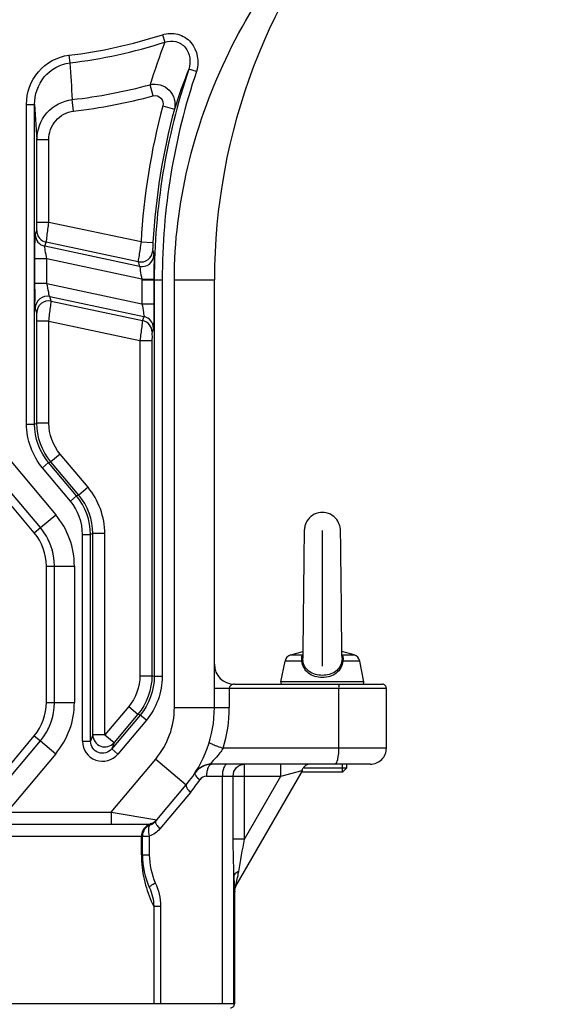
# Model space of a CAD drawing. Header units: millimetres. Extents: x 0 to 8410, y 0 to 5940.
# Tile 99 of 122: x 4582 to 4713, y 3275 to 3522. Entities that reach past the tile are written whole.
import ezdxf

# ---------------------------------------------------------------- set-up
doc = ezdxf.new("R2010")
doc.units = ezdxf.units.MM
doc.header["$LTSCALE"] = 462.55
doc.layers.get('0').update_dxf_attribs({"linetype": 'CONTINUOUS'})
for name, color, linetype in [('03___PRT_ALL_CURVES', 7, 'CONTINUOUS'), ('204101000016_DXF_DIMENSION', 7, 'CONTINUOUS'), ('304102000035DXF_CONTINUOUS_LINE', 7, 'CONTINUOUS'), ('304103000018DXF_CONTINUOUS_LINE', 7, 'CONTINUOUS'), ('501038000004DXF_CONTINUOUS_LINE', 7, 'CONTINUOUS')]:
    doc.layers.add(name, color=color, linetype=linetype)
doc.styles.get("Standard").update_dxf_attribs({"font": 'txt', "width": 0.7})
doc.dimstyles.new('DIMSTYLE_2', dxfattribs={"dimtxt": 90, "dimasz": 50, "dimexe": 1.5, "dimexo": 0, "dimgap": 2.25, "dimtad": 0, "dimtih": 1, "dimtoh": 1, "dimdsep": 46, "dimtxsty": 'Standard', "dimblk": '_FILLED', "dimblk1": '_FILLED', "dimblk2": '_FILLED', "dimcen": 0.09, "dimclrt": 5, "dimazin": 2, "dimtp": 0.01, "dimtm": 0.01, "dimtfac": 1, "dimtofl": 0, "dimtmove": 0, "dimatfit": 3, "dimldrblk": '_FILLED', "dimfxl": 1, "dimtolj": 1, "dimarcsym": 0})
doc.dimstyles.new('DIMSTYLE_3', dxfattribs={"dimtxt": 90, "dimasz": 50, "dimexe": 1.5, "dimexo": 0, "dimgap": 2.25, "dimtad": 0, "dimtih": 1, "dimtoh": 1, "dimdec": 0, "dimdsep": 46, "dimtxsty": 'Standard', "dimblk": '_FILLED', "dimblk1": '_FILLED', "dimblk2": '_FILLED', "dimcen": 0.09, "dimclrt": 5, "dimazin": 2, "dimtfac": 1, "dimtdec": 0, "dimtofl": 0, "dimtmove": 0, "dimatfit": 3, "dimldrblk": '_FILLED', "dimfxl": 1, "dimtolj": 1, "dimarcsym": 0})

# ---------------------------------------------------------------- blocks, each defined once
blk = doc.blocks.new('*D2')
at = {"layer": '204101000016_DXF_DIMENSION', "color": 2, "linetype": 'Continuous'}
for p, q in [((6129.31, 3207.36), (6225.03, 3314.43)), ((6225.03, 3314.43), (6606.14, 3314.43)), ((4788.23, 3207.36), (6129.31, 3207.36))]:
    blk.add_line(p, q, dxfattribs=at)
blk = doc.blocks.new('_FILLED')
at = {"color": 0, "linetype": 'ByBlock'}
blk.add_solid([(0, 0), (-1, 0.17), (-1, -0.17)], dxfattribs=at)
blk = doc.blocks.new('*D6')
at = {"layer": '204101000016_DXF_DIMENSION', "color": 2, "linetype": 'Continuous'}
blk.add_line((4579.23, 5487.63), (6606.14, 5487.63), dxfattribs=at)
blk = doc.blocks.new('*D26')
at = {"layer": '204101000016_DXF_DIMENSION', "color": 2, "linetype": 'Continuous'}
blk.add_line((4788.23, 3207.36), (4788.23, 5618.56), dxfattribs=at)
blk = doc.blocks.new('*D27')
at = {"layer": '204101000016_DXF_DIMENSION', "color": 2, "linetype": 'Continuous'}
blk.add_line((6431.5, 3635.36), (6431.5, 5618.56), dxfattribs=at)

msp = doc.modelspace()

# ---------------------------------------------------------------- linework, layer by layer
at = {"color": 2, "linetype": 'Continuous'}
for centre, radius, start, end in [((4579.23457, 3635.35928), 1852.26657, 330, 180), ((3849.23457, 3635.35928), 1122.26657, 17.1661771, 187.1661771)]:
    msp.add_arc(centre, radius, start, end, dxfattribs=at)
at = {"layer": '03___PRT_ALL_CURVES', "color": 4, "linetype": 'Continuous'}
msp.add_line((4657.23457, 3359.85928), (4657.23457, 3393.85928), dxfattribs=at)
at = {"layer": '304102000035DXF_CONTINUOUS_LINE', "color": 9, "linetype": 'Continuous'}
for p, q in [((4585.19315, 3393.25597), (4566.4913, 3415.54396)), ((4585.19315, 3393.25597), (4586.72524, 3394.54155)), ((4588.23457, 3384.89973), (4590.23457, 3384.89973)), ((4588.23457, 3350.81884), (4588.23457, 3384.89973)), ((4588.23457, 3350.81884), (4590.23457, 3350.81884)), ((4572.22104, 3327.00305), (4585.19315, 3342.4626)), ((4585.19315, 3342.4626), (4586.72524, 3341.17702))]:
    msp.add_line(p, q, dxfattribs=at)
at = {"layer": '304102000035DXF_CONTINUOUS_LINE', "color": 7, "linetype": 'Continuous'}
for p, q in [((4586.72524, 3394.54155), (4568.02339, 3416.82954)), ((4590.23457, 3350.81884), (4590.23457, 3384.89973)), ((4573.75313, 3325.71747), (4586.72524, 3341.17702))]:
    msp.add_line(p, q, dxfattribs=at)
at = {"layer": '304102000035DXF_CONTINUOUS_LINE', "color": 9, "linetype": 'Continuous'}
for centre, start, end in [((4575.23457, 3384.89973), 0, 40), ((4575.23457, 3350.81884), 320, 360)]:
    msp.add_arc(centre, 13, start, end, dxfattribs=at)
at = {"layer": '304102000035DXF_CONTINUOUS_LINE', "color": 7, "linetype": 'Continuous'}
for centre, start, end in [((4575.23457, 3384.89973), 0, 40), ((4575.23457, 3350.81884), 320, 360)]:
    msp.add_arc(centre, 15, start, end, dxfattribs=at)
at = {"layer": '304103000018DXF_CONTINUOUS_LINE', "color": 9, "linetype": 'Continuous'}
for p, q in [((4617.24801, 3517.89154), (4617.8428, 3516.05354)), ((4593.84513, 3512.76147), (4594.07374, 3510.8432)), ((4625.74584, 3508.67709), (4623.85096, 3509.31602)), ((4614.93961, 3502.59252), (4614.18705, 3505.39087)), ((4595.03817, 3498.78656), (4594.70508, 3501.66513)), ((4583.26918, 3500.47626), (4585.26887, 3500.47626)), ((4583.26918, 3420.45794), (4583.26918, 3500.47626)), ((4585.26887, 3420.45778), (4585.26887, 3500.47557)), ((4585.26887, 3500.47557), (4585.84641, 3491.61757)), ((4617.32541, 3500.06448), (4620.22352, 3499.291)), ((4588.84595, 3491.61757), (4585.84641, 3491.61757)), ((4585.84641, 3470.94269), (4585.84641, 3491.61757)), ((4588.84595, 3470.94269), (4588.84595, 3491.61757)), ((4588.84595, 3470.94269), (4585.84641, 3470.94269)), ((4611.88872, 3466.0448), (4588.84595, 3470.94269)), ((4585.45692, 3467.88959), (4585.81333, 3468.90784)), ((4587.83358, 3464.95918), (4588.18999, 3465.97742)), ((4611.50676, 3459.92728), (4587.83358, 3464.95918)), ((4611.19728, 3461.08707), (4588.18999, 3465.97742)), ((4611.88872, 3466.0448), (4614.88354, 3465.87652)), ((4588.35721, 3461.78505), (4585.35767, 3461.78505)), ((4585.35767, 3455.60604), (4585.35767, 3461.78505)), ((4612.112, 3456.73581), (4588.35721, 3461.78505)), ((4588.35721, 3455.60604), (4588.35721, 3461.78505)), ((4588.35721, 3455.60604), (4585.35767, 3455.60604)), ((4588.35721, 3455.60604), (4612.11193, 3450.55682)), ((4612.11193, 3456.58568), (4617.19997, 3456.58568)), ((4612.11193, 3456.58568), (4612.11193, 3450.55682)), ((4612.112, 3456.73582), (4615.11154, 3456.73314)), ((4615.11147, 3456.58568), (4615.11147, 3450.55682)), ((4615.20027, 3456.58568), (4615.20027, 3357.28929)), ((4617.19997, 3456.58568), (4617.19997, 3357.28847)), ((4620.23457, 3456.58568), (4630.23457, 3456.58568)), ((4620.23457, 3349.4982), (4620.23457, 3456.58568)), ((4589.07929, 3452.38991), (4612.63556, 3447.38269)), ((4589.43575, 3451.21997), (4589.07929, 3452.38991)), ((4589.43575, 3451.21997), (4612.27915, 3446.36445)), ((4612.11193, 3450.55682), (4615.11147, 3450.55682)), ((4585.81333, 3448.28955), (4585.45692, 3449.45931)), ((4612.63556, 3447.38269), (4612.27915, 3446.36445)), ((4588.84595, 3446.24064), (4585.84641, 3446.24064)), ((4585.84641, 3420.66815), (4585.84641, 3446.24064)), ((4588.84595, 3446.24064), (4611.62319, 3441.39919)), ((4588.84595, 3420.66815), (4588.84595, 3446.24064)), ((4615.01222, 3444.45228), (4614.65581, 3443.43403)), ((4611.62319, 3441.39919), (4614.62273, 3441.39919)), ((4611.62319, 3441.39919), (4611.62319, 3357.49868)), ((4614.62273, 3441.39919), (4614.62273, 3357.49868)), ((4583.26918, 3420.45794), (4585.26887, 3420.45794)), ((4585.26887, 3420.45778), (4585.84641, 3420.66815)), ((4588.84595, 3420.66815), (4585.84641, 3420.66815)), ((4571.85361, 3420.04348), (4590.55546, 3397.75548)), ((4591.65299, 3412.95588), (4589.35521, 3411.02781)), ((4598.6354, 3404.63457), (4591.65299, 3412.95588)), ((4587.24581, 3409.53222), (4588.77767, 3410.8176)), ((4588.77814, 3410.81704), (4589.35521, 3411.02781)), ((4595.76007, 3402.4963), (4588.77814, 3410.81704)), ((4596.33778, 3402.7063), (4589.35521, 3411.02781)), ((4594.22822, 3401.21092), (4587.24581, 3409.53222)), ((4598.6354, 3404.63457), (4596.33761, 3402.7065)), ((4594.22822, 3401.21092), (4595.76007, 3402.4963)), ((4596.33778, 3402.7063), (4595.76007, 3402.4963)), ((4586.72524, 3394.54155), (4590.55546, 3397.75548)), ((4599.84641, 3393.06534), (4599.26887, 3392.85595)), ((4602.84595, 3393.06616), (4599.84641, 3393.06616)), ((4599.84641, 3342.67141), (4599.84641, 3393.06534)), ((4602.84595, 3342.67141), (4602.84595, 3393.06616)), ((4597.26918, 3392.85595), (4599.26887, 3392.85595)), ((4597.26918, 3341.08463), (4597.26918, 3392.85595)), ((4599.26887, 3341.08217), (4599.26887, 3392.85595)), ((4590.23457, 3384.89973), (4595.23457, 3384.89973)), ((4595.23457, 3384.89973), (4595.23457, 3350.81884)), ((4611.62319, 3357.49868), (4614.62273, 3357.49868)), ((4615.20027, 3357.28929), (4614.62273, 3357.49868)), ((4617.19997, 3357.28847), (4615.20027, 3357.28847)), ((4630.23457, 3354.35928), (4673.23457, 3354.35928)), ((4633.94048, 3354.35928), (4633.94048, 3349.4982)), ((4661.37568, 3339.35928), (4661.37568, 3354.35928)), ((4590.23457, 3350.81884), (4595.23457, 3350.81884)), ((4608.81615, 3349.7864), (4602.84595, 3342.67141)), ((4608.81615, 3349.7864), (4611.11393, 3347.85834)), ((4620.23457, 3349.4982), (4633.94048, 3349.4982)), ((4611.69164, 3347.64833), (4604.56608, 3339.15642)), ((4611.11393, 3347.85834), (4605.14374, 3340.74334)), ((4613.22333, 3346.36275), (4606.09805, 3337.87118)), ((4611.69164, 3347.64833), (4611.11393, 3347.85834)), ((4613.22333, 3346.36275), (4611.69147, 3347.64813)), ((4599.84641, 3342.67141), (4599.26887, 3341.08217)), ((4602.84595, 3342.67141), (4599.84641, 3342.67141)), ((4602.84595, 3342.67141), (4605.14374, 3340.74334)), ((4586.72524, 3341.17702), (4590.55546, 3337.96309)), ((4597.26918, 3341.08463), (4599.26887, 3341.08463)), ((4605.14374, 3340.74334), (4604.56608, 3339.15642)), ((4606.09805, 3337.87118), (4604.5662, 3339.15656)), ((4673.23457, 3339.35928), (4632.43983, 3339.35955)), ((4590.55546, 3337.96309), (4578.30178, 3323.35928)), ((4604.4099, 3323.35928), (4615.55546, 3336.64245)), ((4615.55546, 3336.64245), (4623.2159, 3330.21457)), ((4637.79875, 3316.62367), (4637.79875, 3335.35928)), ((4646.88372, 3332.35928), (4646.88372, 3335.35928)), ((4652.14279, 3333.79758), (4652.36858, 3333.85934)), ((4628.27033, 3332.35928), (4646.88441, 3332.35928)), ((4632.23359, 3275.35928), (4632.23359, 3332.35928)), ((4634.91941, 3316.62367), (4634.91941, 3332.35928)), ((4637.79875, 3316.62367), (4646.88441, 3332.35928)), ((4646.88453, 3332.3595), (4652.14279, 3333.79758)), ((4624.24618, 3328.28621), (4616.59825, 3319.17176)), ((4578.30178, 3323.35928), (4604.4099, 3323.35928)), ((4604.40956, 3323.35928), (4604.40956, 3320.35928)), ((4604.40986, 3323.35923), (4615.84555, 3321.43092)), ((4614.24329, 3320.19948), (4614.25221, 3320.19389)), ((4555.4933, 3317.35928), (4613.96672, 3317.35928)), ((4612.0073, 3312.64647), (4612.0073, 3317.35928)), ((4613.96672, 3317.35928), (4613.96672, 3312.64647)), ((4637.79875, 3316.62367), (4634.91941, 3316.62367)), ((4612.0073, 3312.64647), (4613.96672, 3312.64647)), ((4635.11764, 3275.35928), (4635.11764, 3307.42473)), ((4635.23457, 3303.37852), (4635.22509, 3303.36187)), ((4615.05917, 3299.8049), (4615.05917, 3275.35928)), ((4615.05917, 3299.80403), (4616.77236, 3299.80403)), ((4616.77236, 3299.80403), (4616.77235, 3275.35928)), ((4635.23457, 3275.35928), (4240.25102, 3275.35928))]:
    msp.add_line(p, q, dxfattribs=at)
at = {"layer": '304103000018DXF_CONTINUOUS_LINE', "color": 7, "linetype": 'Continuous'}
for p, q in [((4630.23457, 3349.4982), (4630.23457, 3456.58565)), ((4635.23457, 3355.35928), (4672.23456, 3355.35928)), ((4673.23457, 3339.35928), (4673.23457, 3354.35928)), ((4628.49911, 3335.25013), (4629.53819, 3335.35928)), ((4628.50748, 3335.2519), (4629.53819, 3335.35928)), ((4669.23456, 3335.35928), (4629.53819, 3335.35928)), ((4635.62688, 3304.86187), (4652.282, 3333.70939)), ((4615.84555, 3321.43092), (4623.2159, 3330.21457)), ((4562.26246, 3320.35928), (4613.54741, 3320.35928)), ((4615.65998, 3321.20978), (4615.56797, 3321.10012)), ((4612.23457, 3312.6489), (4612.23457, 3317.35928)), ((4635.23457, 3303.37852), (4635.23457, 3275.35928))]:
    msp.add_line(p, q, dxfattribs=at)
for points in [[(4625.5459, 3333.36885), (4625.70702, 3333.57155), (4625.90027, 3333.78894), (4626.126, 3334.01366)], [(4626.126, 3334.01366), (4626.37814, 3334.23381), (4626.64997, 3334.44052), (4626.94288, 3334.63281), (4627.25432, 3334.80709)], [(4627.25432, 3334.80709), (4627.58098, 3334.96022), (4627.919, 3335.0898), (4628.26412, 3335.19422), (4628.50748, 3335.25189)], [(4625.37606, 3333.12867), (4625.36994, 3333.11917), (4625.37961, 3333.13391), (4625.42898, 3333.20688), (4625.5459, 3333.36885)]]:
    msp.add_lwpolyline(points, dxfattribs=at)
for centre, radius, start, end in [((4780.23457, 3456.58568), 150, 138.349443, 180.000015), ((4575.23457, 3384.89973), 15, 24.4398914, 28.0035819), ((4575.23457, 3384.89973), 15, 11.9949404, 15.5588231), ((4635.23457, 3360.35928), 5, 180, 270), ((4672.23457, 3354.35928), 1, 0, 90.0006604), ((4600.23457, 3349.4982), 30, 320, 0.0008195), ((4575.23457, 3350.81884), 15, 344.455659, 348.0167324), ((4575.23457, 3350.81884), 15, 332.0003038, 335.5818846), ((4669.23457, 3339.35928), 4, 269.999867, 360), ((4629.53819, 3330.35928), 5, 90, 146.8504521), ((4615.23457, 3317.35928), 3, 109.1144088, 180), ((4613.54727, 3323.35911), 2.99991, 270.0027981, 320.0043528), ((4613.26984, 3323.02848), 3, 289.1157643, 320), ((4632.23457, 3312.64647), 20, 179.9930467, 204.2243359), ((4638.23457, 3303.37852), 3, 150.0000002, 180), ((4634.23457, 3275.35928), 1, 269.9999998, 360)]:
    msp.add_arc(centre, radius, start, end, dxfattribs=at)
at = {"layer": '304103000018DXF_CONTINUOUS_LINE', "color": 9, "linetype": 'Continuous'}
for centre, radius, start, end in [((4579.23457, 3635.35928), 123.46535, 276.7961551, 287.9319695), ((4579.23457, 3635.35928), 125.3972, 276.7956477, 287.9318088), ((4793.50852, 3449.87235), 187.7192, 159.3564153, 162.7973028), ((4780.23457, 3456.58568), 165.0343, 161.3662791, 180), ((4788.64072, 3444.01987), 177.25481, 158.3842702, 161.830944), ((4780.23457, 3456.58568), 163.03462, 161.3666235, 180), ((4579.23457, 3635.35928), 134.58627, 276.6006623, 285.052448), ((4579.23457, 3635.35928), 137.48405, 276.6006623, 285.0524477), ((4780.23457, 3456.58568), 168.61141, 165.0566482, 176.7840143), ((4780.23457, 3456.58568), 165.61184, 165.056368, 176.7840143), ((4588.45637, 3467.89325), 2.99945, 180.0699176, 258.0163382), ((4588.81278, 3468.9115), 2.99945, 180.0699313, 258.0163246), ((4611.81844, 3464.02363), 3.00154, 258.0564913, 357.3576361), ((4612.12786, 3462.86388), 3.00156, 258.0577732, 357.746797), ((4808.90906, 3516.13376), 201.00178, 195.0665333, 195.4031468), ((4808.66874, 3513.15925), 204.22166, 194.7723268, 195.1090984), ((4780.23457, 3456.58568), 168.12264, 179.9488367, 180), ((4780.23457, 3456.58568), 165.1231, 179.9488354, 180), ((4588.45859, 3449.45294), 3.00167, 78.064919, 179.8785187), ((4588.815, 3448.28318), 3.00167, 78.0649242, 179.8785135), ((4612.01278, 3444.44862), 2.99945, 0.0699176, 78.0163382), ((4611.65636, 3443.43037), 2.99945, 0.0699313, 78.0163246), ((4575.23457, 3384.89973), 20, 0, 40), ((4575.23457, 3350.81884), 20, 320, 360), ((4600.23457, 3349.4982), 20, 320, 360), ((4598.7461, 3349.52702), 35.19439, 343.2082175, 359.9530869), ((4602.84776, 3342.67636), 3.00135, 180.094639, 319.905361), ((4602.26701, 3341.08076), 4.99783, 179.9556657, 320.0443343), ((4598.939, 3349.51877), 33.03445, 320.0035767, 326.8468754), ((4640.80925, 3312.65626), 28.80196, 180.0194695, 183.2200877), ((4640.55426, 3312.66334), 28.54777, 183.2630275, 195.4224388), ((5016.57881, 3313.72549), 381.51319, 180.9462932, 181.1509852), ((4640.91677, 3312.76815), 28.9251, 195.4316194, 206.6260865), ((4902.86302, 3311.41682), 267.77398, 181.1458544, 181.3888167)]:
    msp.add_arc(centre, radius, start, end, dxfattribs=at)
for points, knots in [([(4620.23457, 3456.58568), (4620.23005, 3475.47614), (4629.64869, 3513.67361), (4652.85123, 3544.55625), (4666.2425, 3557.97262)], [0, 0, 0, 0, 0.499135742, 1, 1, 1, 1]), ([(4617.24801, 3517.89154), (4618.46712, 3518.28583), (4621.19324, 3518.37912), (4625.74131, 3515.62807), (4626.53908, 3511.02697), (4625.74584, 3508.67709)], [0, 0, 0, 0, 0.254121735, 0.508100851, 1, 1, 1, 1]), ([(4617.84247, 3516.05342), (4618.72258, 3516.35863), (4620.71605, 3516.46552), (4623.99667, 3514.36231), (4624.43124, 3511.02476), (4623.85129, 3509.317)], [0, 0, 0, 0, 0.254067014, 0.50809449, 1, 1, 1, 1]), ([(4583.26918, 3500.47626), (4583.26954, 3503.37014), (4585.33254, 3509.36386), (4590.97953, 3512.42074), (4593.84513, 3512.76147)], [0, 0, 0, 0, 0.500700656, 1, 1, 1, 1]), ([(4585.26887, 3500.47556), (4585.26686, 3502.90389), (4586.94542, 3507.9362), (4591.66905, 3510.55506), (4594.07264, 3510.84305)], [0, 0, 0, 0, 0.500777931, 1, 1, 1, 1]), ([(4614.18705, 3505.39086), (4615.79313, 3505.77825), (4619.66349, 3504.75849), (4620.64036, 3500.87275), (4620.22371, 3499.29174)], [0, 0, 0, 0, 0.502609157, 1, 1, 1, 1]), ([(4585.84641, 3491.61757), (4585.84976, 3494.00575), (4587.63503, 3498.95457), (4592.33114, 3501.39314), (4594.70508, 3501.66513)], [0, 0, 0, 0, 0.499865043, 1, 1, 1, 1]), ([(4614.93961, 3502.59252), (4615.58822, 3502.76682), (4617.2007, 3502.31138), (4617.49867, 3500.7123), (4617.32541, 3500.06448)], [0, 0, 0, 0, 0.500383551, 1, 1, 1, 1]), ([(4588.84595, 3491.61757), (4588.8462, 3493.30919), (4590.05502, 3496.81365), (4593.36231, 3498.59302), (4595.03817, 3498.78656)], [0, 0, 0, 0, 0.500683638, 1, 1, 1, 1]), ([(4585.81333, 3468.90784), (4585.88363, 3469.10636), (4585.78253, 3469.80938), (4585.84642, 3470.47485), (4585.84641, 3470.94269)], [0, 0, 0, 0, 0.310413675, 1, 1, 1, 1]), ([(4588.18999, 3465.97742), (4588.3256, 3466.47887), (4588.43119, 3468.15851), (4588.70324, 3469.80154), (4588.84595, 3470.94269)], [0, 0, 0, 0, 0.311148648, 1, 1, 1, 1]), ([(4585.35767, 3461.78505), (4585.35767, 3463.18255), (4585.31377, 3465.04506), (4585.44803, 3467.05656), (4585.39569, 3467.7139), (4585.45692, 3467.88959)], [0, 0, 0, 0, 0.686577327, 0.908591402, 1, 1, 1, 1]), ([(4588.35721, 3461.78505), (4588.21796, 3462.49961), (4587.98456, 3463.47085), (4587.91612, 3464.50244), (4587.78905, 3464.86913), (4587.83358, 3464.95918)], [0, 0, 0, 0, 0.678515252, 0.906375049, 1, 1, 1, 1]), ([(4611.88872, 3466.0448), (4611.71977, 3464.9081), (4611.53821, 3463.25331), (4611.20271, 3461.60646), (4611.19728, 3461.08707)], [0, 0, 0, 0, 0.688708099, 1, 1, 1, 1]), ([(4614.88354, 3465.87652), (4614.85807, 3465.42338), (4614.87938, 3464.76792), (4614.76154, 3464.08824), (4614.81679, 3463.88525)], [0, 0, 0, 0, 0.683281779, 1, 1, 1, 1]), ([(4615.1271, 3462.74587), (4615.29302, 3462.14375), (4614.97337, 3460.09228), (4615.11278, 3458.11286), (4615.11154, 3456.73314)], [0, 0, 0, 0, 0.311614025, 1, 1, 1, 1]), ([(4611.50676, 3459.92728), (4611.70213, 3459.63415), (4611.67216, 3458.46874), (4611.97355, 3457.45313), (4612.112, 3456.73581)], [0, 0, 0, 0, 0.325323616, 1, 1, 1, 1]), ([(4585.45692, 3449.45931), (4585.26968, 3450.07922), (4585.5186, 3452.18352), (4585.35769, 3454.20424), (4585.35767, 3455.60604)], [0, 0, 0, 0, 0.315985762, 1, 1, 1, 1]), ([(4589.07901, 3452.38997), (4588.86762, 3452.68514), (4588.8169, 3453.85817), (4588.49792, 3454.88367), (4588.35721, 3455.60604)], [0, 0, 0, 0, 0.330350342, 1, 1, 1, 1]), ([(4588.84595, 3446.24064), (4588.98874, 3447.38235), (4589.13524, 3449.04359), (4589.43979, 3450.69918), (4589.43575, 3451.21997)], [0, 0, 0, 0, 0.688406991, 1, 1, 1, 1]), ([(4612.11193, 3450.55682), (4612.25118, 3449.84227), (4612.48458, 3448.87102), (4612.55302, 3447.83944), (4612.68009, 3447.47274), (4612.63556, 3447.38269)], [0, 0, 0, 0, 0.678515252, 0.906375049, 1, 1, 1, 1]), ([(4615.11147, 3450.55682), (4615.11147, 3449.15932), (4615.15537, 3447.29681), (4615.02111, 3445.28531), (4615.07345, 3444.62797), (4615.01222, 3444.45228)], [0, 0, 0, 0, 0.686577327, 0.908591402, 1, 1, 1, 1]), ([(4585.84641, 3446.24064), (4585.84642, 3446.70378), (4585.79165, 3447.37707), (4585.87804, 3448.0793), (4585.81333, 3448.28955)], [0, 0, 0, 0, 0.67798224, 1, 1, 1, 1]), ([(4612.27915, 3446.36445), (4612.14354, 3445.863), (4612.03795, 3444.18336), (4611.7659, 3442.54033), (4611.62319, 3441.39919)], [0, 0, 0, 0, 0.311148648, 1, 1, 1, 1]), ([(4614.65581, 3443.43403), (4614.58551, 3443.23552), (4614.68661, 3442.53249), (4614.62272, 3441.86703), (4614.62273, 3441.39919)], [0, 0, 0, 0, 0.310413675, 1, 1, 1, 1]), ([(4635.23457, 3355.35928), (4635.10767, 3355.35928), (4634.54673, 3355.33428), (4633.94025, 3354.80228), (4633.94048, 3354.35928)], [0, 0, 0, 0, 0.222680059, 1, 1, 1, 1]), ([(4661.11686, 3355.35928), (4661.1515, 3355.35928), (4661.4029, 3355.16303), (4661.35907, 3354.80822), (4661.30896, 3354.56179)], [0, 0, 0, 0, 0.121067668, 1, 1, 1, 1]), ([(4604.56608, 3339.15642), (4603.82894, 3338.27688), (4600.9348, 3337.41585), (4599.2688, 3339.93457), (4599.26887, 3341.08217)], [0, 0, 0, 0, 0.499999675, 1, 1, 1, 1]), ([(4628.94808, 3340.80775), (4628.9193, 3340.71266), (4629.40897, 3340.51731), (4629.95533, 3340.21702), (4631.12987, 3339.80266), (4631.96327, 3339.51385), (4632.43976, 3339.35928)], [0, 0, 0, 0, 0.078416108, 0.285743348, 0.604645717, 1, 1, 1, 1]), ([(4632.43995, 3339.35955), (4631.7986, 3338.41874), (4631.42219, 3337.76287), (4629.02602, 3335.35971), (4629.53806, 3335.35928)], [0, 0, 0, 0, 0.689798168, 1, 1, 1, 1]), ([(4660.3404, 3335.35928), (4660.80089, 3335.35928), (4661.27841, 3337.28051), (4661.37568, 3338.41107), (4661.37568, 3339.35928)], [0, 0, 0, 0, 0.32689096, 1, 1, 1, 1]), ([(4629.53819, 3335.35928), (4629.2491, 3335.35928), (4628.87557, 3334.9835), (4628.6961, 3334.60938), (4628.64168, 3334.48061)], [0, 0, 0, 0, 0.674042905, 1, 1, 1, 1]), ([(4633.50144, 3335.35928), (4633.083, 3335.35928), (4632.30308, 3334.13592), (4632.23359, 3333.07714), (4632.23359, 3332.35928)], [0, 0, 0, 0, 0.368246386, 1, 1, 1, 1]), ([(4634.91941, 3332.35928), (4634.91941, 3333.12194), (4635.50706, 3334.69095), (4637.06135, 3335.35928), (4637.79875, 3335.35928)], [0, 0, 0, 0, 0.508416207, 1, 1, 1, 1]), ([(4625.35196, 3333.09341), (4625.32277, 3333.04873), (4625.30832, 3332.90765), (4625.35992, 3332.78682), (4625.39424, 3332.71855)], [0, 0, 0, 0, 0.411256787, 1, 1, 1, 1]), ([(4625.39424, 3332.71855), (4625.44203, 3332.62349), (4625.77338, 3332.1383), (4626.22198, 3331.75021), (4626.59584, 3331.45294)], [0, 0, 0, 0, 0.182170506, 1, 1, 1, 1]), ([(4623.2159, 3330.21457), (4623.05505, 3330.02288), (4623.44654, 3329.12613), (4623.89577, 3328.64417), (4624.24618, 3328.28621)], [0, 0, 0, 0, 0.333138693, 1, 1, 1, 1]), ([(4613.54741, 3320.35928), (4613.66056, 3320.35926), (4613.86611, 3320.34779), (4614.06929, 3320.29328), (4614.15048, 3320.24871)], [0, 0, 0, 0, 0.549876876, 1, 1, 1, 1]), ([(4613.83695, 3319.6951), (4613.78877, 3319.5473), (4613.64116, 3318.76703), (4613.82514, 3317.97391), (4613.96672, 3317.35928)], [0, 0, 0, 0, 0.197731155, 1, 1, 1, 1]), ([(4614.2522, 3320.19388), (4614.15489, 3320.16016), (4613.96333, 3320.02061), (4613.87411, 3319.80907), (4613.83695, 3319.6951)], [0, 0, 0, 0, 0.462124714, 1, 1, 1, 1]), ([(4614.15048, 3320.24871), (4614.17067, 3320.23952), (4614.20206, 3320.22386), (4614.23236, 3320.20623), (4614.24329, 3320.19948)], [0, 0, 0, 0, 0.633232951, 1, 1, 1, 1]), ([(4614.71616, 3320.46384), (4614.63717, 3320.44268), (4614.46501, 3320.41942), (4614.29294, 3320.44356), (4614.20611, 3320.46614)], [0, 0, 0, 0, 0.476835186, 1, 1, 1, 1]), ([(4615.24486, 3320.76758), (4615.16728, 3320.69939), (4615.00372, 3320.57462), (4614.81402, 3320.49006), (4614.71616, 3320.46384)], [0, 0, 0, 0, 0.504822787, 1, 1, 1, 1]), ([(4615.65998, 3321.20978), (4615.59534, 3321.13274), (4615.46396, 3320.97888), (4615.32129, 3320.83475), (4615.24486, 3320.76758)], [0, 0, 0, 0, 0.497050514, 1, 1, 1, 1]), ([(4615.56797, 3321.10012), (4615.52772, 3321.05216), (4615.4834, 3320.89973), (4615.5149, 3320.75323), (4615.53928, 3320.67218)], [0, 0, 0, 0, 0.425193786, 1, 1, 1, 1]), ([(4636.30518, 3308.47018), (4636.1387, 3308.41177), (4635.65716, 3308.21424), (4635.14038, 3307.78743), (4635.11724, 3307.42473)], [0, 0, 0, 0, 0.326800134, 1, 1, 1, 1]), ([(4635.62688, 3304.86187), (4635.39301, 3304.44725), (4636.17484, 3307.2287), (4636.16336, 3307.73548), (4636.30687, 3308.46919)], [0, 0, 0, 0, 0.389025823, 1, 1, 1, 1]), ([(4613.99553, 3304.44022), (4613.91455, 3304.62026), (4614.63575, 3305.17437), (4615.06695, 3305.45392), (4615.46362, 3305.6712)], [0, 0, 0, 0, 0.303855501, 1, 1, 1, 1]), ([(4635.22509, 3303.36187), (4635.16096, 3303.2305), (4635.25475, 3304.3853), (4635.17687, 3304.55104), (4635.1677, 3304.92677)], [0, 0, 0, 0, 0.280035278, 1, 1, 1, 1])]:
    msp.add_open_spline(points, degree=3, knots=knots, dxfattribs=at)
for points in [[(4594.07264, 3510.84306), (4594.28382, 3507.78378), (4594.49531, 3504.72451), (4594.70508, 3501.66513)], [(4587.24581, 3409.53222), (4584.75492, 3412.5014), (4583.26909, 3416.58231), (4583.26918, 3420.45794)], [(4588.77814, 3410.81704), (4586.57994, 3413.43683), (4585.2688, 3417.03792), (4585.26887, 3420.45778)], [(4589.35521, 3411.02781), (4587.15729, 3413.64761), (4585.84646, 3417.24847), (4585.84641, 3420.66815)], [(4591.65299, 3412.95588), (4589.89473, 3415.05178), (4588.8459, 3417.93241), (4588.84595, 3420.66815)], [(4602.84595, 3393.06616), (4602.84552, 3397.16977), (4601.27322, 3401.49108), (4598.6354, 3404.63457)], [(4597.26918, 3392.85595), (4597.26884, 3395.81967), (4596.13331, 3398.94061), (4594.22822, 3401.21092)], [(4599.26887, 3392.85595), (4599.26863, 3396.27563), (4597.95819, 3399.87666), (4595.76007, 3402.4963)], [(4599.84641, 3393.06534), (4599.8464, 3396.4852), (4598.53609, 3400.08659), (4596.33778, 3402.7063)], [(4611.62319, 3357.49868), (4611.62287, 3354.76294), (4610.5747, 3351.88207), (4608.81615, 3349.7864)], [(4614.62273, 3357.49868), (4614.62246, 3354.079), (4613.31202, 3350.47799), (4611.11393, 3347.85834)], [(4615.20027, 3357.28929), (4615.20023, 3353.86944), (4613.88993, 3350.26805), (4611.69164, 3347.64833)], [(4617.19997, 3357.28847), (4617.19955, 3353.41284), (4615.7146, 3349.3316), (4613.22333, 3346.36275)], [(4628.64168, 3334.48061), (4628.51045, 3334.17009), (4628.42488, 3333.83941), (4628.36684, 3333.50734)], [(4628.27033, 3332.35928), (4627.63565, 3332.35928), (4626.9429, 3331.98432), (4626.59584, 3331.45294)], [(4628.36684, 3333.50734), (4628.30072, 3333.12904), (4628.27033, 3332.74332), (4628.27033, 3332.35928)], [(4613.29249, 3319.84143), (4612.52711, 3319.31014), (4612.0073, 3318.291), (4612.0073, 3317.35928)], [(4614.15048, 3320.24871), (4613.84609, 3320.16172), (4613.55256, 3320.02196), (4613.29249, 3319.84143)], [(4616.59825, 3319.17176), (4615.91346, 3318.35597), (4614.97313, 3317.70796), (4613.96672, 3317.35928)], [(4615.53928, 3320.67218), (4615.61343, 3320.42568), (4615.75465, 3320.2013), (4615.90319, 3319.99108)], [(4615.90319, 3319.99108), (4616.10986, 3319.69858), (4616.34772, 3319.42769), (4616.59825, 3319.17176)], [(4635.11764, 3307.42473), (4635.08394, 3310.49157), (4634.91979, 3313.55664), (4634.91941, 3316.62367)], [(4636.30687, 3308.46919), (4636.84122, 3311.18031), (4637.23558, 3313.91839), (4637.79875, 3316.62367)], [(4613.96672, 3312.64647), (4613.96703, 3310.26844), (4614.48805, 3307.8399), (4615.46363, 3305.6712)], [(4613.99564, 3304.44026), (4614.64608, 3302.99459), (4615.04819, 3301.39015), (4615.05915, 3299.80494)], [(4615.46363, 3305.6712), (4616.28583, 3303.84386), (4616.77277, 3301.80781), (4616.77236, 3299.80403)]]:
    msp.add_open_spline(points, degree=3, dxfattribs=at)
at = {"layer": '304103000018DXF_CONTINUOUS_LINE', "color": 2, "linetype": 'Continuous'}
for points in [[(4654.11684, 3335.35928), (4653.75567, 3335.35928), (4653.14272, 3335.19093), (4652.48313, 3334.56731), (4652.23466, 3334.06945), (4652.13344, 3333.79516)], [(4652.13344, 3333.79516), (4652.06385, 3333.60661), (4651.93011, 3333.25563), (4651.74427, 3332.81156), (4651.63117, 3332.58211), (4651.57772, 3332.48953)]]:
    msp.add_open_spline(points, degree=3, dxfattribs=at)
at = {"layer": '304103000018DXF_CONTINUOUS_LINE', "color": 7, "linetype": 'Continuous'}
msp.add_open_spline([(4635.62681, 3304.8619), (4635.47188, 3304.59351), (4635.31225, 3304.30829), (4635.27741, 3304.00035)], degree=3, dxfattribs=at)
msp.add_open_spline([(4635.27741, 3304.00035), (4635.26705, 3303.90881), (4635.26992, 3303.71438), (4635.33403, 3303.53), (4635.37971, 3303.44177)], degree=3, knots=[0, 0, 0, 0, 0.481145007, 1, 1, 1, 1], dxfattribs=at)
at = {"layer": '501038000004DXF_CONTINUOUS_LINE', "color": 7, "linetype": 'Continuous'}
for p, q in [((4652.68417, 3393.07364), (4652.67261, 3392.63397)), ((4652.68417, 3393.07364), (4652.67261, 3392.63397)), ((4661.78318, 3393.13445), (4661.77088, 3393.50243)), ((4661.78318, 3393.13445), (4661.77088, 3393.50243)), ((4661.79545, 3392.67851), (4661.78318, 3393.13445)), ((4661.79545, 3392.67851), (4661.78318, 3393.13445)), ((4652.64142, 3391.05615), (4652.62091, 3389.7241)), ((4652.64142, 3391.05615), (4652.62091, 3389.7241)), ((4652.66054, 3392.09064), (4652.64142, 3391.05615)), ((4652.66054, 3392.09064), (4652.64142, 3391.05615)), ((4652.67261, 3392.63397), (4652.66054, 3392.09064)), ((4652.67261, 3392.63397), (4652.66054, 3392.09064)), ((4661.80793, 3392.12293), (4661.79545, 3392.67851)), ((4661.80793, 3392.12292), (4661.79545, 3392.67851)), ((4661.82068, 3391.46107), (4661.80793, 3392.12293)), ((4661.82068, 3391.46107), (4661.80793, 3392.12292)), ((4661.84036, 3390.26113), (4661.82068, 3391.46107)), ((4661.84036, 3390.26112), (4661.82068, 3391.46107)), ((4652.59885, 3388.05607), (4652.56707, 3385.28792)), ((4652.59885, 3388.05607), (4652.56707, 3385.28792)), ((4652.62091, 3389.7241), (4652.59885, 3388.05607)), ((4652.62091, 3389.7241), (4652.59885, 3388.05607)), ((4661.86071, 3388.80827), (4661.84036, 3390.26113)), ((4661.86071, 3388.80826), (4661.84036, 3390.26112)), ((4661.88882, 3386.48902), (4661.86071, 3388.80827)), ((4661.88882, 3386.48901), (4661.86071, 3388.80826)), ((4661.92544, 3383.0341), (4661.88882, 3386.48902)), ((4661.92544, 3383.03409), (4661.88882, 3386.48901)), ((4652.56707, 3385.28792), (4652.51622, 3380.2186)), ((4652.56707, 3385.28792), (4652.51622, 3380.2186)), ((4652.51622, 3380.2186), (4652.49935, 3378.43622)), ((4652.51622, 3380.2186), (4652.49935, 3378.43622)), ((4652.45204, 3373.40978), (4652.4232, 3370.46895)), ((4652.45204, 3373.40978), (4652.4232, 3370.46895)), ((4652.4672, 3375.00746), (4652.45204, 3373.40978)), ((4652.4672, 3375.00746), (4652.45204, 3373.40978)), ((4662.05402, 3369.67832), (4662.02672, 3372.41115)), ((4662.05402, 3369.6783), (4662.02672, 3372.41113)), ((4652.40254, 3368.48615), (4652.38244, 3366.69391)), ((4652.40254, 3368.48615), (4652.38244, 3366.69391)), ((4652.4232, 3370.46895), (4652.40254, 3368.48615)), ((4652.4232, 3370.46895), (4652.40254, 3368.48615)), ((4662.07996, 3367.27783), (4662.05402, 3369.67832)), ((4662.07996, 3367.27781), (4662.05402, 3369.6783)), ((4652.38244, 3366.69391), (4652.36291, 3365.1081)), ((4652.38244, 3366.69391), (4652.36291, 3365.1081)), ((4662.09618, 3365.9038), (4662.07996, 3367.27783)), ((4662.09618, 3365.90379), (4662.07996, 3367.27781)), ((4662.11158, 3364.70421), (4662.09618, 3365.9038)), ((4662.11158, 3364.7042), (4662.09618, 3365.90379)), ((4649.324, 3362.68605), (4652.34053, 3363.51477)), ((4652.344, 3363.74331), (4652.32713, 3362.68473)), ((4652.36291, 3365.1081), (4652.344, 3363.74331)), ((4662.12622, 3363.67063), (4662.11158, 3364.70421)), ((4662.12862, 3363.51476), (4662.11158, 3364.7042)), ((4662.13958, 3362.82718), (4662.12622, 3363.67063)), ((4665.14514, 3362.68605), (4662.12862, 3363.51476)), ((4646.85418, 3355.95734), (4647.89266, 3361.14974)), ((4652.32713, 3362.68473), (4652.31284, 3361.91163)), ((4662.1563, 3361.91163), (4662.13958, 3362.82718)), ((4667.61496, 3355.95734), (4666.57648, 3361.14974)), ((4663.23457, 3334.35928), (4652.71517, 3334.35928)), ((4662.23454, 3333.35931), (4663.23454, 3334.35932)), ((4663.23457, 3335.35928), (4663.23457, 3334.35928)), ((4662.23457, 3333.35928), (4652.23457, 3333.35928))]:
    msp.add_line(p, q, dxfattribs=at)
at = {"layer": '501038000004DXF_CONTINUOUS_LINE', "color": 9, "linetype": 'Continuous'}
for p, q in [((4652.11915, 3361.14965), (4647.89266, 3361.14974)), ((4649.324, 3362.68605), (4652.24901, 3362.68605)), ((4662.22013, 3362.68605), (4665.14514, 3362.68605)), ((4666.57648, 3361.14974), (4662.34999, 3361.14965)), ((4667.61496, 3355.95734), (4646.85418, 3355.95734))]:
    msp.add_line(p, q, dxfattribs=at)
at = {"layer": '501038000004DXF_CONTINUOUS_LINE', "color": 2, "linetype": 'Continuous'}
msp.add_line((4662.23457, 3333.35928), (4662.23457, 3335.35928), dxfattribs=at)
at = {"layer": '501038000004DXF_CONTINUOUS_LINE', "color": 7, "linetype": 'Continuous'}
for points in [[(4657.23457, 3398.35987), (4656.78807, 3398.33751), (4656.23831, 3398.24795), (4655.71067, 3398.09402), (4655.21379, 3397.88067), (4654.75471, 3397.61485), (4654.33812, 3397.30408), (4653.96811, 3396.95579), (4653.64972, 3396.58073), (4653.38437, 3396.19059), (4653.17094, 3395.79585), (4653.00648, 3395.4055), (4652.88743, 3395.03161), (4652.8101, 3394.69913), (4652.76666, 3394.43761), (4652.74407, 3394.25009), (4652.7307, 3394.10397), (4652.72127, 3393.97377), (4652.71371, 3393.84644), (4652.70719, 3393.71614), (4652.70121, 3393.57794), (4652.69548, 3393.42689), (4652.68417, 3393.07364)], [(4657.23457, 3398.35987), (4656.78807, 3398.33751), (4656.23831, 3398.24795), (4655.71067, 3398.09402), (4655.21379, 3397.88067), (4654.75471, 3397.61485), (4654.33812, 3397.30408), (4653.96811, 3396.95579), (4653.64972, 3396.58073), (4653.38437, 3396.19059), (4653.17094, 3395.79585), (4653.00648, 3395.4055), (4652.88743, 3395.03161), (4652.8101, 3394.69913), (4652.76666, 3394.43761), (4652.74407, 3394.25009), (4652.7307, 3394.10397), (4652.72127, 3393.97377), (4652.71371, 3393.84644), (4652.70719, 3393.71614), (4652.70121, 3393.57794), (4652.69548, 3393.42689), (4652.68417, 3393.07364)], [(4661.77088, 3393.50243), (4661.76452, 3393.65919), (4661.75776, 3393.80228), (4661.75019, 3393.93721), (4661.74085, 3394.07325), (4661.72743, 3394.22681), (4661.70475, 3394.42104), (4661.66187, 3394.68445), (4661.58605, 3395.01553), (4661.46939, 3395.38701), (4661.30708, 3395.77718), (4661.09509, 3396.17349), (4660.83022, 3396.56645), (4660.5111, 3396.94513), (4660.1391, 3397.29728), (4659.71938, 3397.61158), (4659.25655, 3397.88007), (4658.75571, 3398.09501), (4658.22443, 3398.2494), (4657.67193, 3398.33841), (4657.23457, 3398.35987)], [(4661.77088, 3393.50243), (4661.76452, 3393.65919), (4661.75776, 3393.80228), (4661.75019, 3393.93721), (4661.74085, 3394.07325), (4661.72743, 3394.22681), (4661.70475, 3394.42104), (4661.66187, 3394.68445), (4661.58605, 3395.01553), (4661.46939, 3395.38701), (4661.30708, 3395.77718), (4661.09509, 3396.17349), (4660.83022, 3396.56645), (4660.5111, 3396.94513), (4660.1391, 3397.29728), (4659.71938, 3397.61158), (4659.25655, 3397.88007), (4658.75571, 3398.09501), (4658.22443, 3398.2494), (4657.67193, 3398.33841), (4657.23457, 3398.35987)], [(4661.96476, 3378.97073), (4661.95659, 3379.83342), (4661.92544, 3383.0341)], [(4661.96476, 3378.97071), (4661.95659, 3379.8334), (4661.92544, 3383.03409)], [(4652.49935, 3378.43622), (4652.49108, 3377.55429), (4652.48295, 3376.68648), (4652.47499, 3375.83712), (4652.4672, 3375.00746)], [(4652.49935, 3378.43622), (4652.49108, 3377.55429), (4652.48295, 3376.68648), (4652.47499, 3375.83712), (4652.4672, 3375.00746)], [(4661.99932, 3375.28601), (4661.98164, 3377.17183), (4661.96476, 3378.97073)], [(4661.99932, 3375.28598), (4661.98164, 3377.17181), (4661.96476, 3378.97071)], [(4662.02672, 3372.41115), (4662.00839, 3374.32549), (4661.99932, 3375.28601)], [(4662.02672, 3372.41113), (4662.00839, 3374.32547), (4661.99932, 3375.28598)], [(4652.36291, 3365.1081), (4652.344, 3363.74331), (4652.34053, 3363.51477)]]:
    msp.add_lwpolyline(points, dxfattribs=at)
for centre, radius, start, end in [((4649.85382, 3360.75751), 2, 105.3616163, 168.6900675), ((4664.61532, 3360.75751), 2, 11.3099325, 74.6383837), ((4647.34447, 3355.85928), 0.5, 168.6900675, 270), ((4667.12467, 3355.85928), 0.5, 270, 11.3099325)]:
    msp.add_arc(centre, radius, start, end, dxfattribs=at)
at = {"layer": '501038000004DXF_CONTINUOUS_LINE', "color": 9, "linetype": 'Continuous'}
for centre, radius, start, end in [((4654.0992, 3360.90149), 2.57058, 133.7290315, 136.0345235), ((4652.19477, 3363.15364), 0.47072, 276.6168601, 286.7386571), ((4662.27437, 3363.15364), 0.47072, 253.2611577, 263.3827674), ((4660.36981, 3360.90137), 2.57075, 43.965548, 46.2723373)]:
    msp.add_arc(centre, radius, start, end, dxfattribs=at)
for points, knots in [([(4652.11915, 3361.14965), (4652.06517, 3361.47391), (4652.03062, 3361.99539), (4652.14661, 3362.5237), (4652.24901, 3362.68605)], [0, 0, 0, 0, 0.631347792, 1, 1, 1, 1]), ([(4652.34706, 3361.29862), (4652.34385, 3361.26524), (4652.25895, 3361.19704), (4652.17605, 3361.16729), (4652.11914, 3361.14974)], [0, 0, 0, 0, 0.36021095, 1, 1, 1, 1]), ([(4657.23457, 3357.03377), (4656.6051, 3357.03377), (4655.3664, 3357.21543), (4653.71922, 3358.04186), (4652.52455, 3359.41039), (4652.18431, 3360.56421), (4652.11915, 3361.14965)], [0, 0, 0, 0, 0.26278538, 0.513481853, 0.754089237, 1, 1, 1, 1]), ([(4652.34705, 3361.29861), (4652.32819, 3361.45356), (4652.31203, 3361.65818), (4652.31187, 3361.86297), (4652.31285, 3361.91163)], [0, 0, 0, 0, 0.762335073, 1, 1, 1, 1]), ([(4657.23457, 3357.57006), (4656.64513, 3357.57006), (4655.48689, 3357.7276), (4653.92694, 3358.44941), (4652.75765, 3359.6794), (4652.41352, 3360.75257), (4652.34705, 3361.29861)], [0, 0, 0, 0, 0.263324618, 0.514297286, 0.754261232, 1, 1, 1, 1]), ([(4662.12209, 3361.29861), (4662.05564, 3360.75278), (4661.71177, 3359.68004), (4660.54308, 3358.45012), (4658.98314, 3357.72774), (4657.82443, 3357.57006), (4657.23457, 3357.57006)], [0, 0, 0, 0, 0.245642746, 0.485506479, 0.736489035, 1, 1, 1, 1]), ([(4662.34999, 3361.14965), (4662.28486, 3360.56446), (4661.94485, 3359.41113), (4660.75091, 3358.04268), (4659.10374, 3357.2156), (4657.86452, 3357.0338), (4657.23457, 3357.03377)], [0, 0, 0, 0, 0.245808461, 0.486311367, 0.737016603, 1, 1, 1, 1]), ([(4662.1563, 3361.91162), (4662.15727, 3361.86297), (4662.15711, 3361.65818), (4662.14095, 3361.45356), (4662.12209, 3361.29861)], [0, 0, 0, 0, 0.237664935, 1, 1, 1, 1]), ([(4662.12209, 3361.29861), (4662.1253, 3361.26524), (4662.2102, 3361.19705), (4662.29309, 3361.16729), (4662.35001, 3361.14974)], [0, 0, 0, 0, 0.360215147, 1, 1, 1, 1]), ([(4662.22013, 3362.68605), (4662.32253, 3362.5237), (4662.43853, 3361.99539), (4662.40397, 3361.47391), (4662.34999, 3361.14965)], [0, 0, 0, 0, 0.368652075, 1, 1, 1, 1])]:
    msp.add_open_spline(points, degree=3, knots=knots, dxfattribs=at)

# ---------------------------------------------------------------- dimensions: what is measured, and where the dimension line sits
at = {"layer": '204101000016_DXF_DIMENSION', "color": 2, "linetype": 'Continuous'}
for feature_location, offset, dtype, origin, dimstyle, override, picture, middle in [((4788.23457, 3207.36031), (0, 2411.20138), 1, (4430.23457, 3207.36031), 'DIMSTYLE_2', {"dimgap": 22.500034, "dimtad": 1, "dimtih": 0, "dimtoh": 0}, '*D26', (4765.73457, 5663.56169)), ((6431.50114, 3635.35928), (0, 1983.2024), 1, (4430.23457, 3292.35928), 'DIMSTYLE_3', {"dimgap": 22.500034, "dimtad": 1, "dimtih": 0, "dimtoh": 0}, '*D27', (6409.00114, 5663.56169)), ((4579.23457, 5487.62585), (2026.90216, 0), 0, (4579.23457, 3097.35928), 'DIMSTYLE_3', {"dimgap": 22.500078, "dimtad": 1, "dimtih": 0, "dimtoh": 0}, '*D6', (6651.13673, 5510.12585)), ((4788.23457, 3207.36031), (1817.90216, 107.07413), 0, (4601.09243, 3097.35928), 'DIMSTYLE_2', {"dimgap": 22.500064, "dimtad": 1, "dimtih": 0, "dimtoh": 0}, '*D2', (6651.13673, 3336.93444))]:
    dim = msp.add_ordinate_dim(feature_location=feature_location, offset=offset, dtype=dtype, origin=origin, dimstyle=dimstyle, override=override, dxfattribs=at)
    dim.commit()
    dim.dimension.update_dxf_attribs({"geometry": picture, "text_midpoint": middle})

doc.saveas('drawing.dxf')
